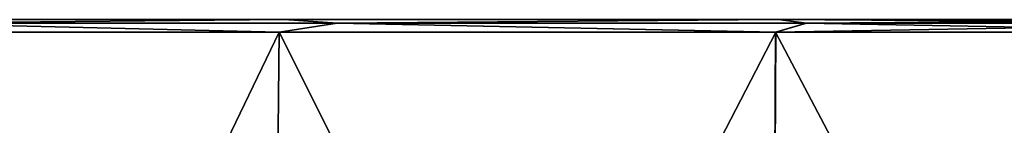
# Model space of a CAD drawing. Header units: millimetres. Extents: x -80 to 80, y -103 to 108.
# Tile 10 of 18: x -19.64 to -4.44, y 76.83 to 78.47. Entities that reach past the tile are written whole.
import ezdxf

# ---------------------------------------------------------------- set-up
doc = ezdxf.new("R2010")
doc.units = ezdxf.units.MM
doc.header["$LTSCALE"] = 65.185185
for name, color, linetype in [('10', 7, 'CONTINUOUS'), ('12', 7, 'CONTINUOUS'), ('14', 7, 'CONTINUOUS')]:
    doc.layers.add(name, color=color, linetype=linetype)

msp = doc.modelspace()

# ---------------------------------------------------------------- linework, layer by layer
at = {"layer": '10', "color": 155, "linetype": 'Continuous', "true_color": 0x5470ab}
for points in [[(-15.786, 63.121, 82.109), (-22.697, 78.276, 77.968), (-22.917, 63.121, 78.297), (-15.786, 63.121, 82.109)], [(-22.917, 63.121, 9.702), (-15.633, 78.276, 6.257), (-15.785, 63.121, 5.89), (-22.917, 63.121, 9.702)], [(-22.696, 78.276, 10.032), (-15.633, 78.276, 6.257), (-22.917, 63.121, 9.702), (-22.696, 78.276, 10.032)], [(-15.634, 78.276, 81.743), (-22.697, 78.276, 77.968), (-15.786, 63.121, 82.109), (-15.634, 78.276, 81.743)], [(-8.048, 63.121, 84.457), (-15.634, 78.276, 81.743), (-15.786, 63.121, 82.109), (-8.048, 63.121, 84.457)], [(-15.785, 63.121, 5.89), (-7.969, 78.276, 3.932), (-8.047, 63.121, 3.543), (-15.785, 63.121, 5.89)], [(-15.633, 78.276, 6.257), (-7.969, 78.276, 3.932), (-15.785, 63.121, 5.89), (-15.633, 78.276, 6.257)], [(-7.97, 78.276, 84.068), (-15.634, 78.276, 81.743), (-8.048, 63.121, 84.457), (-7.97, 78.276, 84.068)], [(-0.001, 63.121, 85.25), (-7.97, 78.276, 84.068), (-8.048, 63.121, 84.457), (-0.001, 63.121, 85.25)], [(-8.047, 63.121, 3.543), (0.001, 78.276, 3.147), (0.001, 63.121, 2.75), (-8.047, 63.121, 3.543)], [(-7.969, 78.276, 3.932), (0.001, 78.276, 3.147), (-8.047, 63.121, 3.543), (-7.969, 78.276, 3.932)], [(-0.001, 78.276, 84.853), (-7.97, 78.276, 84.068), (-0.001, 63.121, 85.25), (-0.001, 78.276, 84.853)]]:
    msp.add_3dface(points, dxfattribs=at)
at = {"layer": '12', "color": 155, "linetype": 'Continuous', "true_color": 0x5470ab}
for points in [[(-22.586, 78.47, 77.801), (-15.557, 78.47, 81.558), (-22.585, 78.47, 10.198), (-22.586, 78.47, 77.801)], [(-22.585, 78.47, 10.198), (-15.557, 78.47, 81.558), (-15.556, 78.47, 6.441), (-22.585, 78.47, 10.198)], [(-15.557, 78.47, 81.558), (-7.931, 78.47, 83.872), (-15.556, 78.47, 6.441), (-15.557, 78.47, 81.558)], [(-15.556, 78.47, 6.441), (-7.931, 78.47, 83.872), (-7.93, 78.47, 4.128), (-15.556, 78.47, 6.441)], [(-7.931, 78.47, 83.872), (-0.001, 78.47, 84.653), (-7.93, 78.47, 4.128), (-7.931, 78.47, 83.872)], [(-0.001, 78.47, 84.653), (0.001, 78.47, 3.347), (-7.93, 78.47, 4.128), (-0.001, 78.47, 84.653)]]:
    msp.add_3dface(points, dxfattribs=at)
at = {"layer": '14', "color": 155, "linetype": 'Continuous', "true_color": 0x5470ab}
for points in [[(-15.557, 78.47, 81.558), (-22.586, 78.47, 77.801), (-21.475, 78.414, 78.682), (-15.557, 78.47, 81.558)], [(-22.585, 78.47, 10.198), (-15.556, 78.47, 6.441), (-21.474, 78.414, 9.317), (-22.585, 78.47, 10.198)], [(-14.736, 78.414, 82.038), (-15.557, 78.47, 81.558), (-21.475, 78.414, 78.682), (-14.736, 78.414, 82.038)], [(-21.474, 78.414, 9.317), (-15.556, 78.47, 6.441), (-14.735, 78.414, 5.962), (-21.474, 78.414, 9.317)], [(-7.931, 78.47, 83.872), (-15.557, 78.47, 81.558), (-14.736, 78.414, 82.038), (-7.931, 78.47, 83.872)], [(-15.556, 78.47, 6.441), (-7.93, 78.47, 4.128), (-14.735, 78.414, 5.962), (-15.556, 78.47, 6.441)], [(-7.496, 78.414, 84.098), (-7.931, 78.47, 83.872), (-14.736, 78.414, 82.038), (-7.496, 78.414, 84.098)], [(-14.735, 78.414, 5.962), (-7.93, 78.47, 4.128), (-7.495, 78.414, 3.902), (-14.735, 78.414, 5.962)], [(-0.001, 78.414, 84.792), (-7.931, 78.47, 83.872), (-7.496, 78.414, 84.098), (-0.001, 78.414, 84.792)], [(-0.001, 78.47, 84.653), (-7.931, 78.47, 83.872), (-0.001, 78.414, 84.792), (-0.001, 78.47, 84.653)], [(-7.93, 78.47, 4.128), (0.001, 78.47, 3.347), (-7.495, 78.414, 3.902), (-7.93, 78.47, 4.128)], [(0.001, 78.47, 3.347), (0.001, 78.414, 3.208), (-7.495, 78.414, 3.902), (0.001, 78.47, 3.347)], [(-22.697, 78.276, 77.968), (-15.634, 78.276, 81.743), (-21.475, 78.414, 78.682), (-22.697, 78.276, 77.968)], [(-15.633, 78.276, 6.257), (-22.696, 78.276, 10.032), (-21.474, 78.414, 9.317), (-15.633, 78.276, 6.257)], [(-15.634, 78.276, 81.743), (-14.736, 78.414, 82.038), (-21.475, 78.414, 78.682), (-15.634, 78.276, 81.743)], [(-15.633, 78.276, 6.257), (-21.474, 78.414, 9.317), (-14.735, 78.414, 5.962), (-15.633, 78.276, 6.257)], [(-15.634, 78.276, 81.743), (-7.97, 78.276, 84.068), (-14.736, 78.414, 82.038), (-15.634, 78.276, 81.743)], [(-7.969, 78.276, 3.932), (-15.633, 78.276, 6.257), (-14.735, 78.414, 5.962), (-7.969, 78.276, 3.932)], [(-7.97, 78.276, 84.068), (-7.496, 78.414, 84.098), (-14.736, 78.414, 82.038), (-7.97, 78.276, 84.068)], [(-7.969, 78.276, 3.932), (-14.735, 78.414, 5.962), (-7.495, 78.414, 3.902), (-7.969, 78.276, 3.932)], [(-7.97, 78.276, 84.068), (-0.001, 78.276, 84.853), (-7.496, 78.414, 84.098), (-7.97, 78.276, 84.068)], [(0.001, 78.276, 3.147), (-7.969, 78.276, 3.932), (0.001, 78.414, 3.208), (0.001, 78.276, 3.147)], [(0.001, 78.414, 3.208), (-7.969, 78.276, 3.932), (-7.495, 78.414, 3.902), (0.001, 78.414, 3.208)], [(-0.001, 78.276, 84.853), (-0.001, 78.414, 84.792), (-7.496, 78.414, 84.098), (-0.001, 78.276, 84.853)]]:
    msp.add_3dface(points, dxfattribs=at)

doc.saveas('drawing.dxf')
